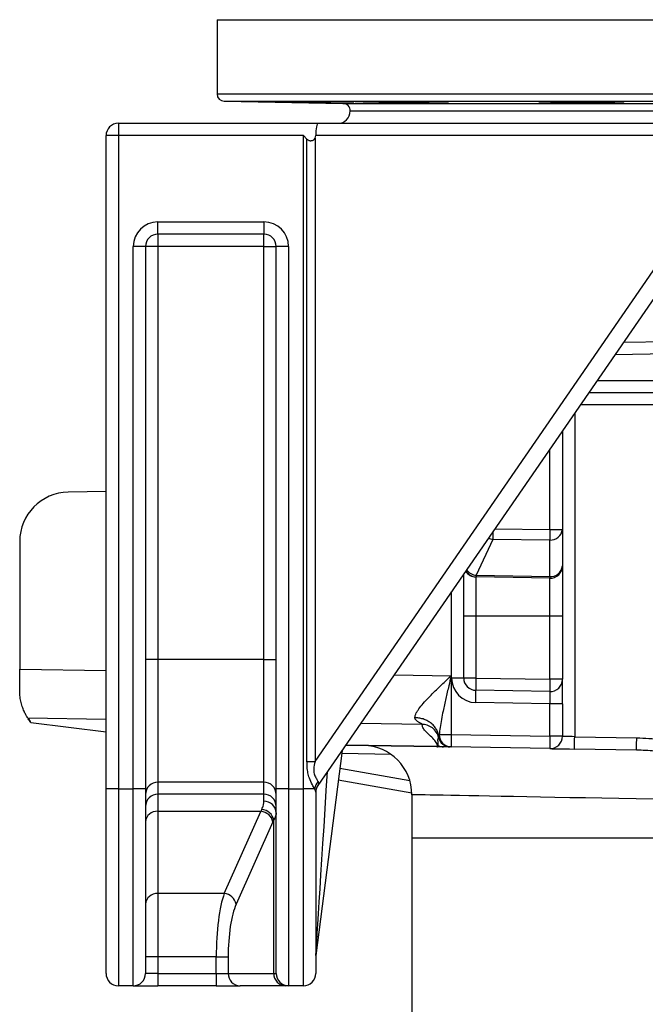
# Model space of a CAD drawing. Header units: millimetres. Extents: x 2251 to 4619, y 1142 to 5848.
# Tile 2 of 24: x 2521 to 3028, y 2337 to 3136. Entities that reach past the tile are written whole.
import ezdxf

# ---------------------------------------------------------------- set-up
doc = ezdxf.new("R2010")
doc.units = ezdxf.units.MM
doc.header["$LTSCALE"] = 2

msp = doc.modelspace()

# ---------------------------------------------------------------- linework, layer by layer
at = {"color": 7, "linetype": 'Continuous', "lineweight": 25}
for p, q in [((2680.69, 3136.35), (2680.69, 3076.14)), ((2686.59, 3070.14), (2782.8, 3068.46)), ((2821.32, 3069.11), (2821.32, 3069.67)), ((2959.24, 3069.11), (2959.24, 3069.87)), ((2788.69, 3062.25), (3752.69, 3062.25)), ((2600.69, 3052.25), (2600.69, 3042.25)), ((2600.69, 3052.25), (2762.56, 3052.25)), ((2762.56, 3052.25), (3046.43, 3052.25)), ((2590.69, 2512.24), (2590.69, 3042.25)), ((2600.69, 3042.25), (2590.69, 3042.25)), ((2750.69, 3042.25), (2600.69, 3042.25)), ((2600.69, 3042.25), (2600.69, 2512.24)), ((2750.69, 3042.25), (2753.62, 3039.31)), ((2750.69, 2512.24), (2750.69, 3042.25)), ((2753.62, 2534.35), (2753.62, 3039.31)), ((2760.16, 3040.23), (2760.16, 2534.35)), ((3042.82, 3042.25), (2760.69, 3042.25)), ((2632.69, 2962.25), (2632.69, 2972.24)), ((2632.69, 2972.24), (2718.69, 2972.24)), ((2718.69, 2972.24), (2718.69, 2962.25)), ((2718.69, 2962.25), (2632.69, 2962.25)), ((2632.69, 2962.25), (2632.69, 2952.25)), ((2718.69, 2952.25), (2718.69, 2962.25)), ((2612.69, 2512.24), (2612.69, 2952.25)), ((2622.69, 2952.25), (2612.69, 2952.25)), ((2622.69, 2952.25), (2622.69, 2512.24)), ((2632.69, 2952.25), (2622.69, 2952.25)), ((2632.69, 2952.25), (2632.69, 2617.16)), ((2718.69, 2952.25), (2632.69, 2952.25)), ((2718.69, 2952.25), (2728.69, 2952.25)), ((2718.69, 2617.16), (2718.69, 2952.25)), ((2728.69, 2512.24), (2728.69, 2952.25)), ((2738.69, 2952.25), (2728.69, 2952.25)), ((2738.69, 2952.25), (2738.69, 2512.24)), ((2760.16, 2534.35), (3042.82, 2944.65)), ((3054.66, 2938.98), (2762.46, 2514.81)), ((3010.25, 2874.51), (3135.3, 2876.69)), ((3142.59, 2833.64), (2982.1, 2833.64)), ((2960.69, 2802.57), (2960.69, 2722.72)), ((2590.69, 2753.47), (2559.99, 2752.93)), ((2950.52, 2722.72), (2960.69, 2722.72)), ((2960.69, 2722.72), (2960.69, 2693.02)), ((2520.69, 2712.94), (2520.69, 2609.36)), ((2904.38, 2714.52), (2890.74, 2685.41)), ((2950.52, 2714.06), (2904.38, 2714.52)), ((2950.52, 2684.37), (2950.52, 2714.06)), ((2960.69, 2693.02), (2960.69, 2652.25)), ((2880.69, 2652.25), (2880.69, 2686.44)), ((2890.74, 2685.41), (2950.52, 2684.37)), ((2890.74, 2684.07), (2890.52, 2684.07)), ((2890.52, 2684.07), (2890.52, 2652.25)), ((2950.52, 2683.03), (2890.74, 2684.07)), ((2950.52, 2652.25), (2950.52, 2683.03)), ((2890.52, 2652.25), (2880.69, 2652.25)), ((2880.69, 2602.07), (2880.69, 2652.25)), ((2950.52, 2652.25), (2890.52, 2652.25)), ((2890.52, 2652.25), (2890.52, 2602.07)), ((2960.69, 2652.25), (2950.52, 2652.25)), ((2950.52, 2601.02), (2950.52, 2652.25)), ((2960.69, 2652.25), (2960.69, 2601.02)), ((2632.69, 2617.16), (2622.69, 2617.16)), ((2632.69, 2617.16), (2632.69, 2517.54)), ((2718.69, 2617.16), (2632.69, 2617.16)), ((2718.69, 2517.54), (2718.69, 2617.16)), ((2718.69, 2617.16), (2728.69, 2617.16)), ((2520.69, 2591.55), (2520.69, 2609.36)), ((2870.52, 2603.86), (2870.52, 2556.14)), ((2880.69, 2602.07), (2870.86, 2602.07)), ((2890.52, 2602.07), (2880.69, 2602.07)), ((2890.52, 2602.07), (2950.52, 2601.02)), ((2960.69, 2601.02), (2950.52, 2601.02)), ((2960.69, 2581.03), (2960.69, 2601.02)), ((2950.52, 2591.03), (2890.52, 2592.07)), ((2950.52, 2581.03), (2890.52, 2582.08)), ((2960.69, 2581.03), (2950.52, 2581.03)), ((2950.52, 2554.74), (2950.52, 2581.03)), ((2960.69, 2581.03), (2960.69, 2554.74)), ((2529.82, 2565.92), (2529.21, 2566.88)), ((2529.82, 2565.92), (2590.69, 2558.46)), ((2860.51, 2554.99), (2860.84, 2556.14)), ((2860.84, 2556.14), (2870.52, 2556.14)), ((2870.52, 2556.14), (2950.52, 2554.74)), ((2960.69, 2554.74), (2950.52, 2554.74)), ((2970.69, 2554.39), (3021, 2553.51)), ((2782.11, 2543.34), (2760.77, 2376.88)), ((2858.65, 2546.35), (2785.07, 2547.63)), ((2858.65, 2546.4), (2859.71, 2546.37)), ((2859.54, 2546.32), (2858.65, 2546.35)), ((2870.52, 2546.14), (2870.24, 2546.14)), ((2950.52, 2544.74), (2870.52, 2546.14)), ((3020.82, 2543.52), (2970.52, 2544.39)), ((2753.62, 2534.35), (2760.16, 2534.35)), ((2718.69, 2517.54), (2632.69, 2517.54)), ((2632.69, 2517.54), (2632.69, 2507.76)), ((2718.69, 2507.76), (2718.69, 2517.54)), ((2838.67, 2508.52), (2779, 2519.04)), ((2600.69, 2512.24), (2590.69, 2512.24)), ((2590.69, 2362.25), (2590.69, 2512.24)), ((2600.69, 2512.24), (2600.69, 2352.25)), ((2600.69, 2512.24), (2612.69, 2512.24)), ((2622.69, 2512.24), (2612.69, 2512.24)), ((2612.69, 2352.25), (2612.69, 2512.24)), ((2622.69, 2512.24), (2622.69, 2362.25)), ((2728.69, 2362.25), (2728.69, 2512.24)), ((2738.69, 2512.24), (2728.69, 2512.24)), ((2738.69, 2512.24), (2738.69, 2352.25)), ((2738.69, 2512.24), (2750.69, 2512.24)), ((2759.79, 2512.24), (2750.69, 2512.24)), ((2750.69, 2352.25), (2750.69, 2512.24)), ((2760.69, 2509.55), (2760.69, 2362.25)), ((2718.69, 2507.76), (2632.69, 2507.76)), ((2632.69, 2507.76), (2632.69, 2493.86)), ((2718.69, 2502.06), (2718.69, 2507.76)), ((2838.69, 2507.39), (2838.69, 2472.24)), ((2716.31, 2493.86), (2632.69, 2493.86)), ((2632.69, 2493.86), (2632.69, 2427.1)), ((2686.54, 2427.1), (2716.31, 2493.86)), ((2725.97, 2485.29), (2696.2, 2418.53)), ((2726.65, 2362.25), (2726.65, 2486.74)), ((2838.69, 2472.24), (2838.69, 2134.09)), ((2686.54, 2427.1), (2632.69, 2427.1)), ((2632.69, 2427.1), (2632.69, 2375.67)), ((2632.69, 2375.67), (2622.69, 2375.67)), ((2680.04, 2375.67), (2632.69, 2375.67)), ((2632.69, 2375.67), (2632.69, 2362.25)), ((2680.04, 2375.67), (2689.7, 2375.67)), ((2680.04, 2362.25), (2680.04, 2375.67)), ((2689.7, 2375.67), (2689.7, 2362.25)), ((2632.69, 2362.25), (2622.69, 2362.25)), ((2632.69, 2362.25), (2632.69, 2352.25)), ((2632.69, 2362.25), (2680.04, 2362.25)), ((2680.04, 2362.25), (2689.7, 2362.25)), ((2680.04, 2362.25), (2680.04, 2352.25)), ((2689.7, 2362.25), (2726.65, 2362.25)), ((2726.65, 2362.25), (2728.69, 2362.25)), ((2612.69, 2352.25), (2600.69, 2352.25)), ((2612.69, 2352.25), (2632.69, 2352.25)), ((2680.04, 2352.25), (2632.69, 2352.25)), ((2680.04, 2352.25), (2699.36, 2352.25)), ((2736.31, 2352.25), (2699.36, 2352.25)), ((2738.69, 2352.25), (2736.31, 2352.25)), ((2750.69, 2352.25), (2738.69, 2352.25))]:
    msp.add_line(p, q, dxfattribs=at)
at = {"color": 8, "linetype": 'Continuous', "lineweight": 25}
for p, q in [((2680.69, 3136.35), (3860.69, 3136.35)), ((2680.69, 3076.14), (3860.69, 3076.14)), ((2686.59, 3070.14), (3854.8, 3070.14)), ((2782.8, 3068.46), (3758.58, 3068.46)), ((3136.99, 2866.72), (3003.28, 2864.39)), ((2988.99, 2843.64), (3140.9, 2843.64)), ((3122.64, 2823.64), (2975.21, 2823.64)), ((2970.69, 2817.08), (2970.69, 2554.39)), ((2950.52, 2722.72), (2950.52, 2787.8)), ((2905.99, 2723.17), (2950.52, 2722.72)), ((2870.86, 2602.07), (2870.86, 2672.18)), ((2520.69, 2609.36), (2590.69, 2608.26)), ((2824.31, 2604.59), (2870.52, 2603.86)), ((2590.69, 2568.49), (2527.33, 2569.48)), ((2846.93, 2564.46), (2797.2, 2565.24)), ((2785.1, 2547.68), (2858.65, 2546.4)), ((2821.87, 2539.99), (2781.77, 2540.69)), ((2780.27, 2528.94), (2836.99, 2518.94)), ((2838.69, 2472.24), (3702.69, 2472.24))]:
    msp.add_line(p, q, dxfattribs=at)
at = {"color": 8, "linetype": 'Continuous', "lineweight": 25, "flags": 128}
for points in [[(2860.27, 2553.85), (2860.28, 2554.04), (2860.51, 2554.99), (2860.51, 2554.99), (2860.51, 2554.99)], [(3034.92, 2503.64), (3020.43, 2503.92), (3006.35, 2504.19), (2992.7, 2504.45), (2979.51, 2504.7), (2966.81, 2504.94), (2954.6, 2505.18), (2942.91, 2505.4), (2931.76, 2505.61), (2921.17, 2505.81), (2911.16, 2506), (2901.74, 2506.18), (2892.92, 2506.35), (2884.73, 2506.51), (2877.18, 2506.65), (2870.27, 2506.78), (2864.02, 2506.9), (2858.44, 2507.01), (2853.54, 2507.1), (2849.33, 2507.18), (2845.81, 2507.25), (2842.99, 2507.3), (2840.88, 2507.34), (2839.47, 2507.37), (2838.77, 2507.38), (2838.69, 2507.39)]]:
    msp.add_lwpolyline(points, dxfattribs=at)
at = {"color": 7, "linetype": 'Continuous', "lineweight": 25, "flags": 128}
for points in [[(2970.69, 2554.39), (2968.74, 2554.46), (2966.86, 2554.53), (2965.13, 2554.59), (2963.62, 2554.64), (2962.38, 2554.68), (2961.45, 2554.71), (2960.88, 2554.73), (2960.69, 2554.74)], [(2970.52, 2544.39), (2970.52, 2544.59), (2970.53, 2545.15), (2970.55, 2546.08), (2970.57, 2547.32), (2970.59, 2548.84), (2970.62, 2550.57), (2970.66, 2552.44), (2970.69, 2554.39)], [(3020.82, 2543.52), (3020.82, 2543.71), (3020.83, 2544.28), (3020.85, 2545.2), (3020.87, 2546.44), (3020.9, 2547.96), (3020.93, 2549.69), (3020.96, 2551.56), (3021, 2553.51)], [(2950.52, 2544.74), (2950.9, 2544.74), (2952.04, 2544.72), (2953.89, 2544.68), (2956.37, 2544.64), (2959.4, 2544.59), (2962.86, 2544.53), (2966.61, 2544.46), (2970.52, 2544.39)]]:
    msp.add_lwpolyline(points, dxfattribs=at)
at = {"color": 7, "linetype": 'Continuous', "lineweight": 25}
for centre, radius, start, end in [((2686.69, 3076.14), 6, 180, 269), ((2778.69, 3062.25), 10, 270, 0), ((2782.69, 3062.46), 6, 357.91206, 89), ((2600.69, 3042.25), 10, 90, 180), ((2632.69, 2952.25), 20, 90, 180), ((2718.69, 2952.25), 20, 0, 90), ((2632.69, 2952.25), 10, 90, 180), ((2718.69, 2952.25), 10, 0, 90), ((2560.69, 2712.94), 40, 91, 180), ((3286.36, 2718.39), 335.87, 179.26141, 180.73859), ((2951.29, 2723.46), 9.43, 265.29137, 355.50743), ((2951.29, 2693.76), 9.43, 265.29137, 355.50743), ((2950.69, 2693.02), 10, 269, 0), ((2890.69, 2694.07), 10, 212.45438, 269), ((2919.86, 2684.74), 29.13, 178.68254, 181.31746), ((2979.47, 2683.7), 28.96, 178.67467, 181.32533), ((2890.86, 2602.07), 20, 180, 269), ((2890.69, 2602.07), 10, 180, 269), ((3033.75, 2597.07), 143.32, 178.00097, 181.99903), ((3093.74, 2596.03), 143.31, 178.00092, 181.99908), ((2950.69, 2601.02), 10, 269, 0), ((2747.22, 2587.07), 143.38, 358.00193, 1.99807), ((2560.69, 2591.55), 40, 213.48946, 218.08683), ((2869.97, 2556.15), 10, 193.36167, 269.00541), ((2870.76, 2556.06), 9.92, 179.53457, 268.56137), ((3013.82, 2551.14), 143.39, 178.00201, 181.99799), ((3093.75, 2549.74), 143.32, 178.001, 181.999), ((2950.69, 2554.74), 10, 269, 0), ((2798.69, 2507.39), 40, 359.99329, 89), ((2859.89, 2546.37), 1.23, 178.73107, 181.26893), ((2859.53, 2546.67), 0.35, 271.9529, 301.00611), ((2864.37, 2555.87), 9.62, 243.29416, 268.98331), ((2632.67, 2507.56), 9.98, 89.88988, 179.89114), ((2718.71, 2507.56), 9.98, 0.10886, 90.11012), ((2770.77, 2510.31), 11.15, 136.71253, 170.0284), ((2770.19, 2509.53), 9.5, 141.67606, 179.90318), ((2770.69, 2509.13), 10, 145.43748, 180), ((2632.67, 2497.78), 9.98, 89.88988, 179.89114), ((2718.71, 2497.78), 9.98, 0.10886, 90.11012), ((2718.98, 2492.36), 9.71, 1.85273, 91.7387), ((2632.03, 2484.52), 9.37, 85.94152, 175.26242), ((2715.32, 2483.01), 10.9, 12.06924, 84.75891), ((2715.99, 2484.66), 10.86, 11.04827, 84.71781), ((2632.03, 2417.75), 9.37, 85.94152, 175.26242), ((2685.55, 2416.25), 10.9, 12.06924, 84.75891), ((2770.69, 2375.61), 10, 172.69424, 180), ((2600.69, 2362.25), 10, 180, 270), ((2612.69, 2362.25), 10, 270, 0), ((2699.54, 2362.08), 9.83, 179.02352, 268.99078), ((2736.48, 2362.08), 9.83, 179.02303, 268.99092), ((2738.69, 2362.25), 10, 180, 270), ((2750.69, 2362.25), 10, 270, 0)]:
    msp.add_arc(centre, radius, start, end, dxfattribs=at)
at = {"color": 8, "linetype": 'Continuous', "lineweight": 25}
for centre, radius, start, end in [((3201.98, 2718.56), 297.63, 179.57001, 180.7774), ((2905.93, 2726.11), 11.69, 243.90746, 262.37997), ((2890.98, 2693.69), 9.62, 208.48186, 268.5527), ((2892.21, 2696.83), 11.51, 217.25837, 262.65502)]:
    msp.add_arc(centre, radius, start, end, dxfattribs=at)
at = {"color": 7, "linetype": 'Continuous', "lineweight": 25}
for centre, major_axis, ratio, start_param, end_param in [((2762.56, 3042.25), (0, 10), 0.186795, 0, 1.570796), ((2734.86, 3042.25), (25.83, 0), 0.387097, 6.080748, 6.283185), ((2950.69, 2581.02), (-0.17, 10), 0.017429, 6.282577, 7.853068), ((2770.69, 2544.39), (8.3, 29.63), 0.02265, 3.207575, 3.360963), ((2728.74, 2408.14), (0, 100), 0.241154, 0.508859, 0.541052), ((2738.39, 2408.14), (0, 90), 0.267949, 0.508859, 0.541052), ((2693.44, 2375.67), (0, 60), 0.223291, 0.541052, 1.570796), ((2703.1, 2375.67), (0, 50), 0.267949, 0.541052, 1.570796)]:
    msp.add_ellipse(centre, major_axis=major_axis, ratio=ratio, start_param=start_param, end_param=end_param, dxfattribs=at)
at = {"color": 8, "linetype": 'Continuous', "lineweight": 25}
msp.add_ellipse((2770.69, 2532.88), major_axis=(9.92, 156.01), ratio=0.000169, start_param=3.144228, end_param=4.669423, dxfattribs=at)
at = {"color": 7, "linetype": 'Continuous', "lineweight": 25}
for points, knots in [([(2751.82, 3069.11), (2749.2, 3069.15), (2745.02, 3069.22), (2739, 3069.32), (2734.15, 3069.41), (2729.5, 3069.49), (2725.17, 3069.57), (2721.3, 3069.65), (2717.98, 3069.71), (2715.33, 3069.77), (2713.4, 3069.82), (2712.26, 3069.85), (2711.93, 3069.87), (2712.44, 3069.88), (2713.75, 3069.87), (2715.85, 3069.86), (2718.65, 3069.82), (2722.1, 3069.78), (2726.07, 3069.72), (2730.48, 3069.66), (2735.19, 3069.58), (2740.06, 3069.5), (2744.97, 3069.42), (2749.75, 3069.33), (2755.53, 3069.22), (2759.05, 3069.15), (2761.31, 3069.11)], [0, 0, 0, 0, 0.0655675, 0.1048694, 0.1441707, 0.1834754, 0.2227804, 0.2620839, 0.3013876, 0.3406873, 0.3799864, 0.4192807, 0.4585745, 0.4978641, 0.5371539, 0.5764416, 0.6157287, 0.6550181, 0.6943073, 0.7336005, 0.7728941, 0.8121927, 0.8514917, 0.890795, 0.9300984, 1, 1, 1, 1]), ([(2761.31, 3069.11), (2763.75, 3069.07), (2767.66, 3069), (2772.94, 3068.91), (2777.05, 3068.83), (2780.82, 3068.76), (2784.17, 3068.69), (2786.99, 3068.63), (2789.2, 3068.57), (2790.74, 3068.53), (2791.57, 3068.5), (2791.65, 3068.48), (2791.01, 3068.48), (2789.63, 3068.49), (2787.58, 3068.51), (2784.89, 3068.55), (2781.67, 3068.6), (2777.98, 3068.65), (2773.95, 3068.72), (2769.68, 3068.79), (2765.29, 3068.86), (2760.91, 3068.94), (2756.3, 3069.02), (2753.41, 3069.08), (2751.82, 3069.11)], [0, 0, 0, 0, 0.072845, 0.116505, 0.160165, 0.203827, 0.247488, 0.291148, 0.334807, 0.37846, 0.422113, 0.46576, 0.509406, 0.553048, 0.59669, 0.640332, 0.683974, 0.727622, 0.771269, 0.814923, 0.858577, 0.902237, 0.945897, 1, 1, 1, 1]), ([(2821.32, 3069.11), (2818.71, 3069.15), (2816.15, 3069.19), (2812.41, 3069.25), (2811.18, 3069.28), (2808.8, 3069.32), (2807.66, 3069.34), (2805.46, 3069.39), (2804.4, 3069.41), (2802.37, 3069.46), (2801.42, 3069.48), (2799.65, 3069.52), (2798.83, 3069.54), (2797.33, 3069.58), (2796.64, 3069.6), (2794.83, 3069.66), (2793.94, 3069.7), (2793.09, 3069.75), (2792.9, 3069.76), (2792.69, 3069.79), (2792.67, 3069.8), (2792.8, 3069.82), (2792.96, 3069.83), (2793.44, 3069.85), (2793.76, 3069.86), (2794.58, 3069.87), (2795.06, 3069.87), (2796.21, 3069.88), (2796.86, 3069.88), (2798.3, 3069.88), (2799.08, 3069.88), (2800.8, 3069.87), (2801.73, 3069.87), (2804.68, 3069.85), (2806.84, 3069.83), (2809.78, 3069.81), (2810.38, 3069.8), (2811.59, 3069.79), (2812.2, 3069.78), (2814.04, 3069.76), (2815.3, 3069.75), (2817.21, 3069.72), (2817.85, 3069.71), (2819.15, 3069.7), (2819.8, 3069.69), (2821.75, 3069.66), (2823.04, 3069.64), (2825.61, 3069.61), (2826.89, 3069.59), (2828.8, 3069.55), (2829.44, 3069.54), (2830.68, 3069.52), (2831.29, 3069.51), (2833.11, 3069.48), (2834.28, 3069.46), (2835.99, 3069.42), (2836.56, 3069.41), (2837.66, 3069.39), (2838.2, 3069.38), (2840.84, 3069.32), (2842.7, 3069.28), (2844.74, 3069.22), (2845.13, 3069.21), (2845.88, 3069.19), (2846.23, 3069.18), (2847.23, 3069.15), (2847.83, 3069.13), (2848.34, 3069.11)], [0, 0, 0, 0, 0.0625, 0.0625, 0.09375, 0.09375, 0.125, 0.125, 0.15625, 0.15625, 0.1875, 0.1875, 0.21875, 0.21875, 0.25, 0.25, 0.3125, 0.3125, 0.34375, 0.34375, 0.375, 0.375, 0.40625, 0.40625, 0.4375, 0.4375, 0.46875, 0.46875, 0.5, 0.5, 0.53125, 0.53125, 0.5625, 0.5625, 0.625, 0.625, 0.640625, 0.640625, 0.65625, 0.65625, 0.6875, 0.6875, 0.703125, 0.703125, 0.71875, 0.71875, 0.75, 0.75, 0.78125, 0.78125, 0.796875, 0.796875, 0.8125, 0.8125, 0.84375, 0.84375, 0.859375, 0.859375, 0.875, 0.875, 0.9375, 0.9375, 0.953125, 0.953125, 0.96875, 0.96875, 1, 1, 1, 1]), ([(2848.34, 3069.11), (2850.4, 3069.07), (2852.36, 3069.04), (2855.16, 3068.98), (2856.07, 3068.97), (2857.82, 3068.93), (2858.65, 3068.91), (2860.23, 3068.87), (2860.98, 3068.86), (2862.39, 3068.82), (2863.06, 3068.8), (2864.88, 3068.75), (2865.88, 3068.72), (2867.04, 3068.67), (2867.37, 3068.66), (2867.9, 3068.63), (2868.1, 3068.61), (2868.38, 3068.59), (2868.46, 3068.58), (2868.5, 3068.56), (2868.45, 3068.55), (2868.12, 3068.52), (2867.65, 3068.51), (2866.22, 3068.49), (2865.27, 3068.48), (2863.82, 3068.48), (2863.52, 3068.48), (2862.89, 3068.48), (2862.55, 3068.48), (2861.53, 3068.49), (2860.8, 3068.49), (2859.26, 3068.5), (2858.45, 3068.51), (2856.75, 3068.52), (2855.85, 3068.53), (2853.09, 3068.55), (2851.15, 3068.58), (2848.1, 3068.61), (2847.06, 3068.63), (2844.99, 3068.66), (2843.95, 3068.67), (2841.87, 3068.7), (2840.83, 3068.72), (2838.73, 3068.75), (2837.69, 3068.77), (2835.66, 3068.8), (2834.66, 3068.82), (2832.69, 3068.86), (2831.73, 3068.87), (2828.9, 3068.93), (2827.17, 3068.96), (2824.79, 3069.02), (2824.03, 3069.04), (2822.6, 3069.07), (2821.94, 3069.09), (2821.32, 3069.11)], [0, 0, 0, 0, 0.0625, 0.0625, 0.09375, 0.09375, 0.125, 0.125, 0.15625, 0.15625, 0.1875, 0.1875, 0.25, 0.25, 0.28125, 0.28125, 0.3125, 0.3125, 0.34375, 0.34375, 0.375, 0.375, 0.4375, 0.4375, 0.5, 0.5, 0.515625, 0.515625, 0.53125, 0.53125, 0.5625, 0.5625, 0.59375, 0.59375, 0.625, 0.625, 0.6875, 0.6875, 0.71875, 0.71875, 0.75, 0.75, 0.78125, 0.78125, 0.8125, 0.8125, 0.84375, 0.84375, 0.875, 0.875, 0.9375, 0.9375, 0.96875, 0.96875, 1, 1, 1, 1]), ([(2959.24, 3069.11), (2956.83, 3069.15), (2954.62, 3069.19), (2951.58, 3069.25), (2950.61, 3069.28), (2948.82, 3069.32), (2947.99, 3069.34), (2946.47, 3069.39), (2945.78, 3069.41), (2944.54, 3069.46), (2944, 3069.48), (2943.09, 3069.52), (2942.71, 3069.54), (2942.13, 3069.58), (2941.92, 3069.6), (2941.57, 3069.66), (2941.67, 3069.7), (2942.36, 3069.75), (2942.68, 3069.76), (2943.46, 3069.79), (2943.94, 3069.8), (2945.05, 3069.82), (2945.7, 3069.83), (2947.12, 3069.85), (2947.9, 3069.86), (2949.59, 3069.87), (2950.5, 3069.87), (2952.46, 3069.88), (2953.49, 3069.88), (2955.64, 3069.88), (2956.76, 3069.88), (2959.08, 3069.87), (2960.3, 3069.87), (2964, 3069.85), (2966.54, 3069.83), (2969.8, 3069.81), (2970.45, 3069.8), (2971.75, 3069.79), (2972.4, 3069.78), (2974.33, 3069.76), (2975.61, 3069.75), (2977.5, 3069.72), (2978.13, 3069.71), (2979.39, 3069.7), (2980.01, 3069.69), (2981.84, 3069.66), (2983.02, 3069.64), (2985.31, 3069.61), (2986.41, 3069.59), (2988.01, 3069.55), (2988.53, 3069.54), (2989.54, 3069.52), (2990.02, 3069.51), (2991.44, 3069.48), (2992.32, 3069.46), (2993.55, 3069.42), (2993.94, 3069.41), (2994.7, 3069.39), (2995.06, 3069.38), (2996.76, 3069.32), (2997.81, 3069.28), (2998.72, 3069.22), (2998.88, 3069.21), (2999.15, 3069.19), (2999.27, 3069.18), (2999.56, 3069.15), (2999.66, 3069.13), (2999.68, 3069.11)], [0, 0, 0, 0, 0.0625, 0.0625, 0.09375, 0.09375, 0.125, 0.125, 0.15625, 0.15625, 0.1875, 0.1875, 0.21875, 0.21875, 0.25, 0.25, 0.3125, 0.3125, 0.34375, 0.34375, 0.375, 0.375, 0.40625, 0.40625, 0.4375, 0.4375, 0.46875, 0.46875, 0.5, 0.5, 0.53125, 0.53125, 0.5625, 0.5625, 0.625, 0.625, 0.640625, 0.640625, 0.65625, 0.65625, 0.6875, 0.6875, 0.703125, 0.703125, 0.71875, 0.71875, 0.75, 0.75, 0.78125, 0.78125, 0.796875, 0.796875, 0.8125, 0.8125, 0.84375, 0.84375, 0.859375, 0.859375, 0.875, 0.875, 0.9375, 0.9375, 0.953125, 0.953125, 0.96875, 0.96875, 1, 1, 1, 1]), ([(2999.68, 3069.11), (3001.4, 3069.07), (3002.94, 3069.04), (3004.98, 3068.98), (3005.62, 3068.97), (3006.78, 3068.93), (3007.31, 3068.91), (3008.25, 3068.87), (3008.66, 3068.86), (3009.38, 3068.82), (3009.68, 3068.8), (3010.38, 3068.75), (3010.6, 3068.72), (3010.55, 3068.67), (3010.47, 3068.66), (3010.19, 3068.63), (3009.99, 3068.61), (3009.46, 3068.59), (3009.13, 3068.58), (3008.36, 3068.56), (3007.91, 3068.55), (3006.41, 3068.52), (3005.2, 3068.51), (3002.35, 3068.49), (3000.77, 3068.48), (2998.6, 3068.48), (2998.16, 3068.48), (2997.25, 3068.48), (2996.79, 3068.48), (2995.38, 3068.49), (2994.42, 3068.49), (2992.46, 3068.5), (2991.46, 3068.51), (2989.42, 3068.52), (2988.37, 3068.53), (2985.25, 3068.55), (2983.16, 3068.58), (2980.04, 3068.61), (2979, 3068.63), (2976.98, 3068.66), (2975.99, 3068.67), (2974.05, 3068.7), (2973.1, 3068.72), (2971.25, 3068.75), (2970.36, 3068.77), (2968.65, 3068.8), (2967.84, 3068.82), (2966.3, 3068.86), (2965.57, 3068.87), (2963.5, 3068.93), (2962.34, 3068.96), (2960.92, 3069.02), (2960.5, 3069.04), (2959.78, 3069.07), (2959.48, 3069.09), (2959.24, 3069.11)], [0, 0, 0, 0, 0.0625, 0.0625, 0.09375, 0.09375, 0.125, 0.125, 0.15625, 0.15625, 0.1875, 0.1875, 0.25, 0.25, 0.28125, 0.28125, 0.3125, 0.3125, 0.34375, 0.34375, 0.375, 0.375, 0.4375, 0.4375, 0.5, 0.5, 0.515625, 0.515625, 0.53125, 0.53125, 0.5625, 0.5625, 0.59375, 0.59375, 0.625, 0.625, 0.6875, 0.6875, 0.71875, 0.71875, 0.75, 0.75, 0.78125, 0.78125, 0.8125, 0.8125, 0.84375, 0.84375, 0.875, 0.875, 0.9375, 0.9375, 0.96875, 0.96875, 1, 1, 1, 1]), ([(2753.62, 3039.31), (2753.85, 3039.09), (2754.09, 3038.9), (2754.63, 3038.57), (2754.93, 3038.44), (2755.54, 3038.25), (2755.85, 3038.19), (2756.49, 3038.14), (2756.81, 3038.14), (2757.45, 3038.23), (2757.77, 3038.3), (2758.36, 3038.52), (2758.65, 3038.67), (2759.43, 3039.19), (2759.86, 3039.67), (2760.16, 3040.23)], [0, 0, 0, 0, 0.125, 0.125, 0.25, 0.25, 0.375, 0.375, 0.5, 0.5, 0.625, 0.625, 0.75, 0.75, 1, 1, 1, 1]), ([(2841.14, 2569.89), (2841.2, 2570.48), (2841.34, 2571.68), (2842.25, 2573.75), (2843.97, 2576.63), (2846.87, 2580.38), (2851.58, 2585.6), (2857.57, 2591.64), (2864.2, 2597.96), (2868.57, 2602.04), (2870.5, 2603.85), (2870.52, 2603.86)], [0, 0, 0, 0, 0.065127, 0.130366, 0.202265, 0.332001, 0.46212, 0.654152, 0.846464, 0.998902, 1, 1, 1, 1]), ([(2870.52, 2603.86), (2870.51, 2603.84), (2869.86, 2601.11), (2868.4, 2594.96), (2866.17, 2585.43), (2863.7, 2574.13), (2861.72, 2564.26), (2861.05, 2558.05), (2860.84, 2556.14)], [0, 0, 0, 0, 0.001415, 0.169436, 0.381306, 0.593121, 0.875067, 1, 1, 1, 1]), ([(2527.33, 2569.48), (2527.11, 2569.82), (2526.66, 2570.49), (2525.33, 2572.76), (2523.83, 2575.88), (2522.39, 2579.74), (2521.28, 2584.22), (2520.75, 2588.23), (2520.7, 2590.78), (2520.69, 2591.55)], [0, 0, 0, 0, 0.160529, 0.321232, 0.48092, 0.640597, 0.788291, 0.93585, 1, 1, 1, 1]), ([(2529.82, 2565.92), (2529.4, 2566.44), (2528.64, 2567.39), (2527.95, 2568.44), (2527.64, 2568.92)], [0, 0, 0, 0, 0.551003, 1, 1, 1, 1]), ([(2846.93, 2564.46), (2846.93, 2564.47), (2846.93, 2564.5), (2846.9, 2564.55), (2846.86, 2564.6), (2846.8, 2564.66), (2846.72, 2564.72), (2846.62, 2564.8), (2846.5, 2564.87), (2846.36, 2564.96), (2846.21, 2565.05), (2845.96, 2565.2), (2845.53, 2565.43), (2844.86, 2565.8), (2844.1, 2566.26), (2843.39, 2566.73), (2842.83, 2567.16), (2842.39, 2567.54), (2842.04, 2567.89), (2841.76, 2568.23), (2841.53, 2568.56), (2841.36, 2568.89), (2841.23, 2569.23), (2841.15, 2569.56), (2841.14, 2569.78), (2841.14, 2569.89)], [0, 0, 0, 0, 0.021196, 0.042943, 0.065286, 0.088265, 0.111918, 0.136278, 0.161377, 0.187243, 0.213903, 0.241381, 0.307613, 0.393894, 0.500318, 0.58256, 0.653083, 0.711912, 0.759095, 0.804403, 0.847473, 0.88842, 0.927382, 0.964514, 1, 1, 1, 1]), ([(2860.51, 2554.99), (2860.36, 2555.93), (2860.11, 2556.89), (2859.41, 2558.81), (2858.96, 2559.76), (2857.84, 2561.6), (2857.17, 2562.48), (2855.66, 2564.15), (2854.8, 2564.92), (2852.95, 2566.32), (2851.96, 2566.94), (2849.88, 2568), (2848.79, 2568.45), (2846.6, 2569.16), (2845.48, 2569.42), (2843.28, 2569.77), (2842.19, 2569.87), (2841.14, 2569.89)], [0, 0, 0, 0, 0.125, 0.125, 0.25, 0.25, 0.375, 0.375, 0.5, 0.5, 0.625, 0.625, 0.75, 0.75, 0.875, 0.875, 1, 1, 1, 1]), ([(2860.3, 2553.81), (2859.95, 2555.25), (2859.35, 2556.69), (2857.65, 2559.35), (2856.55, 2560.55), (2854.04, 2562.5), (2852.63, 2563.24), (2849.76, 2564.21), (2848.3, 2564.43), (2846.93, 2564.46)], [0, 0, 0, 0, 0.25, 0.25, 0.5, 0.5, 0.75, 0.75, 1, 1, 1, 1]), ([(2859.71, 2546.37), (2859.43, 2547.49), (2858.88, 2549.73), (2855.72, 2553.11), (2852.35, 2556.27), (2849.47, 2559.17), (2847.41, 2561.83), (2847.09, 2563.58), (2846.93, 2564.46)], [0, 0, 0, 0, 0.186195, 0.372997, 0.560179, 0.707138, 0.853746, 1, 1, 1, 1]), ([(2860.04, 2547.27), (2860.05, 2547.34), (2860.07, 2547.64), (2860.07, 2548.4), (2860.01, 2549.39), (2859.94, 2550.14), (2859.88, 2550.73), (2859.8, 2551.37), (2859.76, 2552.04), (2859.79, 2552.47), (2860.3, 2553.81), (2860.3, 2553.81), (2860.3, 2553.81)], [0, 0, 0, 0, 0.012376, 0.061882, 0.160895, 0.259909, 0.309414, 0.408425, 0.606448, 0.803212, 0.999999, 1, 1, 1, 1]), ([(2870.24, 2546.14), (2869.05, 2546.16), (2867.86, 2546.4), (2865.64, 2547.28), (2864.6, 2547.93), (2862.83, 2549.54), (2862.09, 2550.5), (2861, 2552.63), (2860.65, 2553.8), (2860.51, 2554.99)], [0, 0, 0, 0, 0.25, 0.25, 0.5, 0.5, 0.75, 0.75, 1, 1, 1, 1]), ([(3021, 2553.51), (3027.49, 2553.22), (3040.54, 2552.62), (3053.37, 2550.14), (3059.82, 2548.9)], [0, 0, 0, 0, 0.497555, 1, 1, 1, 1]), ([(2864.2, 2546.25), (2863.88, 2546.25), (2863.35, 2546.26), (2862.54, 2546.26), (2861.91, 2546.26), (2861.33, 2546.27), (2860.82, 2546.28), (2860.31, 2546.29), (2859.92, 2546.31), (2859.65, 2546.32), (2859.54, 2546.32)], [0, 0, 0, 0, 0.318704, 0.534025, 0.68061, 0.781613, 0.884281, 0.927629, 0.971455, 1, 1, 1, 1]), ([(2859.71, 2546.37), (2859.71, 2546.37), (2859.71, 2546.37), (2859.71, 2546.37), (2859.72, 2546.37), (2859.73, 2546.37), (2859.73, 2546.37), (2859.73, 2546.37), (2859.74, 2546.37), (2859.75, 2546.37), (2859.78, 2546.38), (2859.83, 2546.41), (2859.93, 2546.57), (2860, 2546.86), (2860.03, 2547.12), (2860.04, 2547.27)], [0, 0, 0, 0, 0.000014, 0.001828, 0.002508, 0.002918, 0.003332, 0.003689, 0.004287, 0.005807, 0.011731, 0.035213, 0.128895, 0.503335, 1, 1, 1, 1]), ([(2869.12, 2546.16), (2869.03, 2546.16), (2868.6, 2546.17), (2868.52, 2546.17), (2868.11, 2546.18), (2867.74, 2546.19), (2867.08, 2546.2), (2865.95, 2546.22), (2864.78, 2546.24), (2864.2, 2546.25)], [0, 0, 0, 0, 0.09503, 0.475218, 0.570265, 0.665313, 0.832295, 0.916022, 1, 1, 1, 1]), ([(3061.72, 2538.98), (3057.81, 2539.7), (3049.1, 2541.29), (3035.45, 2542.94), (3025.7, 2543.32), (3020.82, 2543.52)], [0, 0, 0, 0, 0.289712, 0.644135, 1, 1, 1, 1]), ([(2759.79, 2512.24), (2759.2, 2513.28), (2757.83, 2515.69), (2755.6, 2520.22), (2754.33, 2525.09), (2753.7, 2529.68), (2753.65, 2532.77), (2753.62, 2534.35)], [0, 0, 0, 0, 0.18684, 0.435397, 0.621022, 0.807145, 1, 1, 1, 1]), ([(2760.16, 2534.35), (2759.67, 2532.3), (2758.88, 2528.98), (2759.27, 2524.25), (2760.82, 2521), (2762.12, 2519.12), (2762.54, 2518.22), (2762.66, 2517.96)], [0, 0, 0, 0, 0.328553, 0.533012, 0.739001, 0.926576, 1, 1, 1, 1]), ([(2762.66, 2517.96), (2762.84, 2517.27), (2763.08, 2516.4), (2762.8, 2515.6), (2762.74, 2515.42)], [0, 0, 0, 0, 0.787456, 1, 1, 1, 1]), ([(2760.69, 2509.55), (2760.57, 2510.23), (2760.42, 2511.05), (2759.88, 2512.07), (2759.79, 2512.24)], [0, 0, 0, 0, 0.829678, 1, 1, 1, 1]), ([(2716.99, 2495.47), (2717.47, 2496.7), (2718.45, 2499.16), (2718.61, 2501.09), (2718.69, 2502.06)], [0, 0, 0, 0, 0.495853, 1, 1, 1, 1]), ([(2728.69, 2492.67), (2728.6, 2491.82), (2728.42, 2490.09), (2727.24, 2487.86), (2726.65, 2486.74)], [0, 0, 0, 0, 0.495142, 1, 1, 1, 1])]:
    msp.add_open_spline(points, degree=3, knots=knots, dxfattribs=at)

doc.saveas('drawing.dxf')
